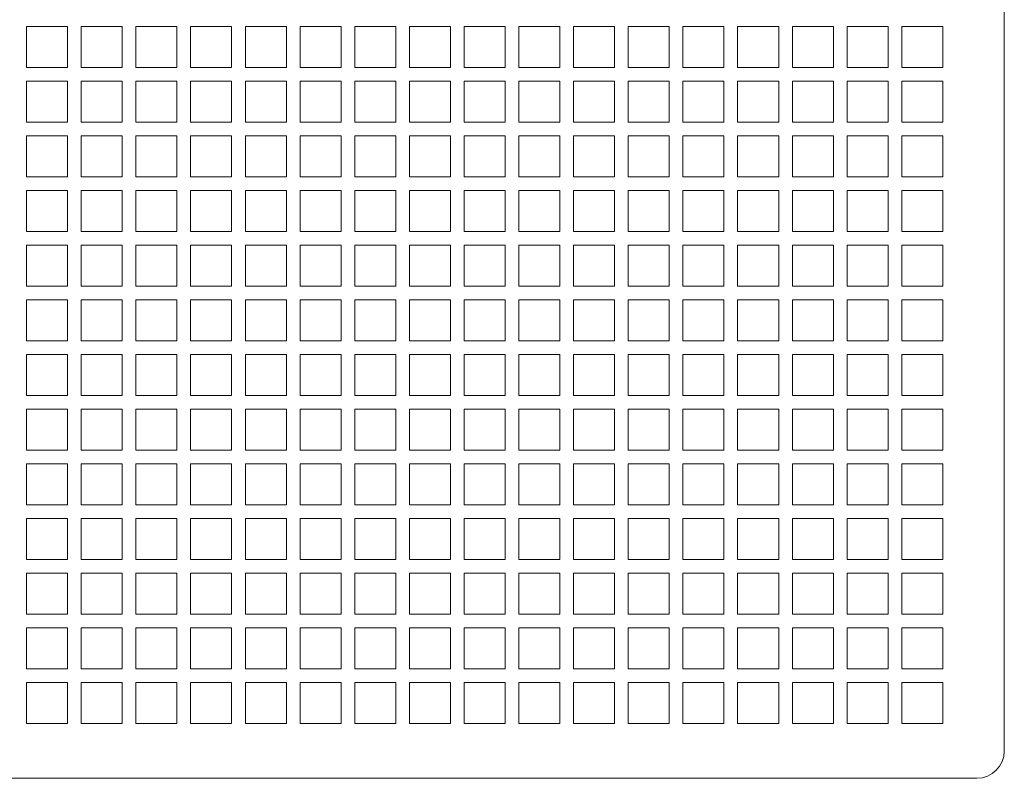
# Model space of a CAD drawing. Header units: inches. Extents: x 0 to 841, y 0 to 594.
# Tile 33 of 129: x 149 to 221, y 382 to 438. Entities that reach past the tile are written whole.
import ezdxf

# ---------------------------------------------------------------- set-up
doc = ezdxf.new("R2010")
doc.units = ezdxf.units.IN
doc.header["$LTSCALE"] = 46.255
doc.header["$MEASUREMENT"] = 0
doc.layers.get('0').update_dxf_attribs({"lineweight": 0})
doc.layers.add('02___PRT_ALL_AXES', color=7, linetype='Continuous', lineweight=0)

msp = doc.modelspace()

# ---------------------------------------------------------------- linework, layer by layer
at = {"color": 7, "linetype": 'Continuous'}
for p, q in [((221.4762, 555.2624), (221.4762, 384.2624)), ((149.9762, 437.2624), (152.9762, 437.2624)), ((149.9762, 434.2624), (149.9762, 437.2624)), ((152.9762, 437.2624), (152.9762, 434.2624)), ((153.9762, 437.2624), (156.9762, 437.2624)), ((153.9762, 434.2624), (153.9762, 437.2624)), ((156.9762, 437.2624), (156.9762, 434.2624)), ((157.9762, 437.2624), (160.9762, 437.2624)), ((157.9762, 434.2624), (157.9762, 437.2624)), ((160.9762, 437.2624), (160.9762, 434.2624)), ((161.9762, 437.2624), (164.9762, 437.2624)), ((161.9762, 434.2624), (161.9762, 437.2624)), ((164.9762, 437.2624), (164.9762, 434.2624)), ((165.9762, 437.2624), (168.9762, 437.2624)), ((165.9762, 434.2624), (165.9762, 437.2624)), ((168.9762, 437.2624), (168.9762, 434.2624)), ((169.9762, 437.2624), (172.9762, 437.2624)), ((169.9762, 434.2624), (169.9762, 437.2624)), ((172.9762, 437.2624), (172.9762, 434.2624)), ((173.9762, 437.2624), (176.9762, 437.2624)), ((173.9762, 434.2624), (173.9762, 437.2624)), ((176.9762, 437.2624), (176.9762, 434.2624)), ((177.9762, 437.2624), (180.9762, 437.2624)), ((177.9762, 434.2624), (177.9762, 437.2624)), ((180.9762, 437.2624), (180.9762, 434.2624)), ((181.9762, 437.2624), (184.9762, 437.2624)), ((181.9762, 434.2624), (181.9762, 437.2624)), ((184.9762, 437.2624), (184.9762, 434.2624)), ((185.9762, 437.2624), (188.9762, 437.2624)), ((185.9762, 434.2624), (185.9762, 437.2624)), ((188.9762, 437.2624), (188.9762, 434.2624)), ((189.9762, 437.2624), (192.9762, 437.2624)), ((189.9762, 434.2624), (189.9762, 437.2624)), ((192.9762, 437.2624), (192.9762, 434.2624)), ((193.9762, 437.2624), (196.9762, 437.2624)), ((193.9762, 434.2624), (193.9762, 437.2624)), ((196.9762, 437.2624), (196.9762, 434.2624)), ((197.9762, 437.2624), (200.9762, 437.2624)), ((197.9762, 434.2624), (197.9762, 437.2624)), ((200.9762, 437.2624), (200.9762, 434.2624)), ((201.9762, 437.2624), (204.9762, 437.2624)), ((201.9762, 434.2624), (201.9762, 437.2624)), ((204.9762, 437.2624), (204.9762, 434.2624)), ((205.9762, 437.2624), (208.9762, 437.2624)), ((205.9762, 434.2624), (205.9762, 437.2624)), ((208.9762, 437.2624), (208.9762, 434.2624)), ((209.9762, 437.2624), (212.9762, 437.2624)), ((209.9762, 434.2624), (209.9762, 437.2624)), ((212.9762, 437.2624), (212.9762, 434.2624)), ((213.9762, 437.2624), (216.9762, 437.2624)), ((213.9762, 434.2624), (213.9762, 437.2624)), ((216.9762, 437.2624), (216.9762, 434.2624)), ((152.9762, 434.2624), (149.9762, 434.2624)), ((156.9762, 434.2624), (153.9762, 434.2624)), ((160.9762, 434.2624), (157.9762, 434.2624)), ((164.9762, 434.2624), (161.9762, 434.2624)), ((168.9762, 434.2624), (165.9762, 434.2624)), ((172.9762, 434.2624), (169.9762, 434.2624)), ((176.9762, 434.2624), (173.9762, 434.2624)), ((180.9762, 434.2624), (177.9762, 434.2624)), ((184.9762, 434.2624), (181.9762, 434.2624)), ((188.9762, 434.2624), (185.9762, 434.2624)), ((192.9762, 434.2624), (189.9762, 434.2624)), ((196.9762, 434.2624), (193.9762, 434.2624)), ((200.9762, 434.2624), (197.9762, 434.2624)), ((204.9762, 434.2624), (201.9762, 434.2624)), ((208.9762, 434.2624), (205.9762, 434.2624)), ((212.9762, 434.2624), (209.9762, 434.2624)), ((216.9762, 434.2624), (213.9762, 434.2624)), ((149.9762, 433.2624), (152.9762, 433.2624)), ((149.9762, 430.2624), (149.9762, 433.2624)), ((152.9762, 433.2624), (152.9762, 430.2624)), ((153.9762, 433.2624), (156.9762, 433.2624)), ((153.9762, 430.2624), (153.9762, 433.2624)), ((156.9762, 433.2624), (156.9762, 430.2624)), ((157.9762, 433.2624), (160.9762, 433.2624)), ((157.9762, 430.2624), (157.9762, 433.2624)), ((160.9762, 433.2624), (160.9762, 430.2624)), ((161.9762, 433.2624), (164.9762, 433.2624)), ((161.9762, 430.2624), (161.9762, 433.2624)), ((164.9762, 433.2624), (164.9762, 430.2624)), ((165.9762, 433.2624), (168.9762, 433.2624)), ((165.9762, 430.2624), (165.9762, 433.2624)), ((168.9762, 433.2624), (168.9762, 430.2624)), ((169.9762, 433.2624), (172.9762, 433.2624)), ((169.9762, 430.2624), (169.9762, 433.2624)), ((172.9762, 433.2624), (172.9762, 430.2624)), ((173.9762, 433.2624), (176.9762, 433.2624)), ((173.9762, 430.2624), (173.9762, 433.2624)), ((176.9762, 433.2624), (176.9762, 430.2624)), ((177.9762, 433.2624), (180.9762, 433.2624)), ((177.9762, 430.2624), (177.9762, 433.2624)), ((180.9762, 433.2624), (180.9762, 430.2624)), ((181.9762, 433.2624), (184.9762, 433.2624)), ((181.9762, 430.2624), (181.9762, 433.2624)), ((184.9762, 433.2624), (184.9762, 430.2624)), ((185.9762, 433.2624), (188.9762, 433.2624)), ((185.9762, 430.2624), (185.9762, 433.2624)), ((188.9762, 433.2624), (188.9762, 430.2624)), ((189.9762, 433.2624), (192.9762, 433.2624)), ((189.9762, 430.2624), (189.9762, 433.2624)), ((192.9762, 433.2624), (192.9762, 430.2624)), ((193.9762, 433.2624), (196.9762, 433.2624)), ((193.9762, 430.2624), (193.9762, 433.2624)), ((196.9762, 433.2624), (196.9762, 430.2624)), ((197.9762, 433.2624), (200.9762, 433.2624)), ((197.9762, 430.2624), (197.9762, 433.2624)), ((200.9762, 433.2624), (200.9762, 430.2624)), ((201.9762, 433.2624), (204.9762, 433.2624)), ((201.9762, 430.2624), (201.9762, 433.2624)), ((204.9762, 433.2624), (204.9762, 430.2624)), ((205.9762, 433.2624), (208.9762, 433.2624)), ((205.9762, 430.2624), (205.9762, 433.2624)), ((208.9762, 433.2624), (208.9762, 430.2624)), ((209.9762, 433.2624), (212.9762, 433.2624)), ((209.9762, 430.2624), (209.9762, 433.2624)), ((212.9762, 433.2624), (212.9762, 430.2624)), ((213.9762, 433.2624), (216.9762, 433.2624)), ((213.9762, 430.2624), (213.9762, 433.2624)), ((216.9762, 433.2624), (216.9762, 430.2624)), ((152.9762, 430.2624), (149.9762, 430.2624)), ((156.9762, 430.2624), (153.9762, 430.2624)), ((160.9762, 430.2624), (157.9762, 430.2624)), ((164.9762, 430.2624), (161.9762, 430.2624)), ((168.9762, 430.2624), (165.9762, 430.2624)), ((172.9762, 430.2624), (169.9762, 430.2624)), ((176.9762, 430.2624), (173.9762, 430.2624)), ((180.9762, 430.2624), (177.9762, 430.2624)), ((184.9762, 430.2624), (181.9762, 430.2624)), ((188.9762, 430.2624), (185.9762, 430.2624)), ((192.9762, 430.2624), (189.9762, 430.2624)), ((196.9762, 430.2624), (193.9762, 430.2624)), ((200.9762, 430.2624), (197.9762, 430.2624)), ((204.9762, 430.2624), (201.9762, 430.2624)), ((208.9762, 430.2624), (205.9762, 430.2624)), ((212.9762, 430.2624), (209.9762, 430.2624)), ((216.9762, 430.2624), (213.9762, 430.2624)), ((149.9762, 429.2624), (152.9762, 429.2624)), ((149.9762, 426.2624), (149.9762, 429.2624)), ((152.9762, 429.2624), (152.9762, 426.2624)), ((153.9762, 429.2624), (156.9762, 429.2624)), ((153.9762, 426.2624), (153.9762, 429.2624)), ((156.9762, 429.2624), (156.9762, 426.2624)), ((157.9762, 429.2624), (160.9762, 429.2624)), ((157.9762, 426.2624), (157.9762, 429.2624)), ((160.9762, 429.2624), (160.9762, 426.2624)), ((161.9762, 429.2624), (164.9762, 429.2624)), ((161.9762, 426.2624), (161.9762, 429.2624)), ((164.9762, 429.2624), (164.9762, 426.2624)), ((165.9762, 429.2624), (168.9762, 429.2624)), ((165.9762, 426.2624), (165.9762, 429.2624)), ((168.9762, 429.2624), (168.9762, 426.2624)), ((169.9762, 429.2624), (172.9762, 429.2624)), ((169.9762, 426.2624), (169.9762, 429.2624)), ((172.9762, 429.2624), (172.9762, 426.2624)), ((173.9762, 429.2624), (176.9762, 429.2624)), ((173.9762, 426.2624), (173.9762, 429.2624)), ((176.9762, 429.2624), (176.9762, 426.2624)), ((177.9762, 429.2624), (180.9762, 429.2624)), ((177.9762, 426.2624), (177.9762, 429.2624)), ((180.9762, 429.2624), (180.9762, 426.2624)), ((181.9762, 429.2624), (184.9762, 429.2624)), ((181.9762, 426.2624), (181.9762, 429.2624)), ((184.9762, 429.2624), (184.9762, 426.2624)), ((185.9762, 429.2624), (188.9762, 429.2624)), ((185.9762, 426.2624), (185.9762, 429.2624)), ((188.9762, 429.2624), (188.9762, 426.2624)), ((189.9762, 429.2624), (192.9762, 429.2624)), ((189.9762, 426.2624), (189.9762, 429.2624)), ((192.9762, 429.2624), (192.9762, 426.2624)), ((193.9762, 429.2624), (196.9762, 429.2624)), ((193.9762, 426.2624), (193.9762, 429.2624)), ((196.9762, 429.2624), (196.9762, 426.2624)), ((197.9762, 429.2624), (200.9762, 429.2624)), ((197.9762, 426.2624), (197.9762, 429.2624)), ((200.9762, 429.2624), (200.9762, 426.2624)), ((201.9762, 429.2624), (204.9762, 429.2624)), ((201.9762, 426.2624), (201.9762, 429.2624)), ((204.9762, 429.2624), (204.9762, 426.2624)), ((205.9762, 429.2624), (208.9762, 429.2624)), ((205.9762, 426.2624), (205.9762, 429.2624)), ((208.9762, 429.2624), (208.9762, 426.2624)), ((209.9762, 429.2624), (212.9762, 429.2624)), ((209.9762, 426.2624), (209.9762, 429.2624)), ((212.9762, 429.2624), (212.9762, 426.2624)), ((213.9762, 429.2624), (216.9762, 429.2624)), ((213.9762, 426.2624), (213.9762, 429.2624)), ((216.9762, 429.2624), (216.9762, 426.2624)), ((152.9762, 426.2624), (149.9762, 426.2624)), ((156.9762, 426.2624), (153.9762, 426.2624)), ((160.9762, 426.2624), (157.9762, 426.2624)), ((164.9762, 426.2624), (161.9762, 426.2624)), ((168.9762, 426.2624), (165.9762, 426.2624)), ((172.9762, 426.2624), (169.9762, 426.2624)), ((176.9762, 426.2624), (173.9762, 426.2624)), ((180.9762, 426.2624), (177.9762, 426.2624)), ((184.9762, 426.2624), (181.9762, 426.2624)), ((188.9762, 426.2624), (185.9762, 426.2624)), ((192.9762, 426.2624), (189.9762, 426.2624)), ((196.9762, 426.2624), (193.9762, 426.2624)), ((200.9762, 426.2624), (197.9762, 426.2624)), ((204.9762, 426.2624), (201.9762, 426.2624)), ((208.9762, 426.2624), (205.9762, 426.2624)), ((212.9762, 426.2624), (209.9762, 426.2624)), ((216.9762, 426.2624), (213.9762, 426.2624)), ((149.9762, 425.2624), (152.9762, 425.2624)), ((149.9762, 422.2624), (149.9762, 425.2624)), ((152.9762, 425.2624), (152.9762, 422.2624)), ((153.9762, 425.2624), (156.9762, 425.2624)), ((153.9762, 422.2624), (153.9762, 425.2624)), ((156.9762, 425.2624), (156.9762, 422.2624)), ((157.9762, 425.2624), (160.9762, 425.2624)), ((157.9762, 422.2624), (157.9762, 425.2624)), ((160.9762, 425.2624), (160.9762, 422.2624)), ((161.9762, 425.2624), (164.9762, 425.2624)), ((161.9762, 422.2624), (161.9762, 425.2624)), ((164.9762, 425.2624), (164.9762, 422.2624)), ((152.9762, 422.2624), (149.9762, 422.2624)), ((156.9762, 422.2624), (153.9762, 422.2624)), ((160.9762, 422.2624), (157.9762, 422.2624)), ((164.9762, 422.2624), (161.9762, 422.2624)), ((149.9762, 421.2624), (152.9762, 421.2624)), ((149.9762, 418.2624), (149.9762, 421.2624)), ((152.9762, 421.2624), (152.9762, 418.2624)), ((153.9762, 421.2624), (156.9762, 421.2624)), ((153.9762, 418.2624), (153.9762, 421.2624)), ((156.9762, 421.2624), (156.9762, 418.2624)), ((157.9762, 421.2624), (160.9762, 421.2624)), ((157.9762, 418.2624), (157.9762, 421.2624)), ((160.9762, 421.2624), (160.9762, 418.2624)), ((161.9762, 421.2624), (164.9762, 421.2624)), ((161.9762, 418.2624), (161.9762, 421.2624)), ((164.9762, 421.2624), (164.9762, 418.2624)), ((152.9762, 418.2624), (149.9762, 418.2624)), ((156.9762, 418.2624), (153.9762, 418.2624)), ((160.9762, 418.2624), (157.9762, 418.2624)), ((164.9762, 418.2624), (161.9762, 418.2624)), ((149.9762, 417.2624), (152.9762, 417.2624)), ((149.9762, 414.2624), (149.9762, 417.2624)), ((152.9762, 417.2624), (152.9762, 414.2624)), ((153.9762, 417.2624), (156.9762, 417.2624)), ((153.9762, 414.2624), (153.9762, 417.2624)), ((156.9762, 417.2624), (156.9762, 414.2624)), ((157.9762, 417.2624), (160.9762, 417.2624)), ((157.9762, 414.2624), (157.9762, 417.2624)), ((160.9762, 417.2624), (160.9762, 414.2624)), ((161.9762, 417.2624), (164.9762, 417.2624)), ((161.9762, 414.2624), (161.9762, 417.2624)), ((164.9762, 417.2624), (164.9762, 414.2624)), ((165.9762, 417.2624), (168.9762, 417.2624)), ((165.9762, 414.2624), (165.9762, 417.2624)), ((168.9762, 417.2624), (168.9762, 414.2624)), ((169.9762, 417.2624), (172.9762, 417.2624)), ((169.9762, 414.2624), (169.9762, 417.2624)), ((172.9762, 417.2624), (172.9762, 414.2624)), ((173.9762, 417.2624), (176.9762, 417.2624)), ((173.9762, 414.2624), (173.9762, 417.2624)), ((176.9762, 417.2624), (176.9762, 414.2624)), ((152.9762, 414.2624), (149.9762, 414.2624)), ((156.9762, 414.2624), (153.9762, 414.2624)), ((160.9762, 414.2624), (157.9762, 414.2624)), ((164.9762, 414.2624), (161.9762, 414.2624)), ((168.9762, 414.2624), (165.9762, 414.2624)), ((172.9762, 414.2624), (169.9762, 414.2624)), ((176.9762, 414.2624), (173.9762, 414.2624)), ((149.9762, 413.2624), (152.9762, 413.2624)), ((149.9762, 410.2624), (149.9762, 413.2624)), ((152.9762, 413.2624), (152.9762, 410.2624)), ((153.9762, 413.2624), (156.9762, 413.2624)), ((153.9762, 410.2624), (153.9762, 413.2624)), ((156.9762, 413.2624), (156.9762, 410.2624)), ((157.9762, 413.2624), (160.9762, 413.2624)), ((157.9762, 410.2624), (157.9762, 413.2624)), ((160.9762, 413.2624), (160.9762, 410.2624)), ((161.9762, 413.2624), (164.9762, 413.2624)), ((161.9762, 410.2624), (161.9762, 413.2624)), ((164.9762, 413.2624), (164.9762, 410.2624)), ((165.9762, 413.2624), (168.9762, 413.2624)), ((165.9762, 410.2624), (165.9762, 413.2624)), ((168.9762, 413.2624), (168.9762, 410.2624)), ((169.9762, 413.2624), (172.9762, 413.2624)), ((169.9762, 410.2624), (169.9762, 413.2624)), ((172.9762, 413.2624), (172.9762, 410.2624)), ((173.9762, 413.2624), (176.9762, 413.2624)), ((173.9762, 410.2624), (173.9762, 413.2624)), ((176.9762, 413.2624), (176.9762, 410.2624)), ((152.9762, 410.2624), (149.9762, 410.2624)), ((156.9762, 410.2624), (153.9762, 410.2624)), ((160.9762, 410.2624), (157.9762, 410.2624)), ((164.9762, 410.2624), (161.9762, 410.2624)), ((168.9762, 410.2624), (165.9762, 410.2624)), ((172.9762, 410.2624), (169.9762, 410.2624)), ((176.9762, 410.2624), (173.9762, 410.2624)), ((149.9762, 409.2624), (152.9762, 409.2624)), ((149.9762, 406.2624), (149.9762, 409.2624)), ((152.9762, 409.2624), (152.9762, 406.2624)), ((153.9762, 409.2624), (156.9762, 409.2624)), ((153.9762, 406.2624), (153.9762, 409.2624)), ((156.9762, 409.2624), (156.9762, 406.2624)), ((157.9762, 409.2624), (160.9762, 409.2624)), ((157.9762, 406.2624), (157.9762, 409.2624)), ((160.9762, 409.2624), (160.9762, 406.2624)), ((161.9762, 409.2624), (164.9762, 409.2624)), ((161.9762, 406.2624), (161.9762, 409.2624)), ((164.9762, 409.2624), (164.9762, 406.2624)), ((165.9762, 409.2624), (168.9762, 409.2624)), ((165.9762, 406.2624), (165.9762, 409.2624)), ((168.9762, 409.2624), (168.9762, 406.2624)), ((169.9762, 409.2624), (172.9762, 409.2624)), ((169.9762, 406.2624), (169.9762, 409.2624)), ((172.9762, 409.2624), (172.9762, 406.2624)), ((173.9762, 409.2624), (176.9762, 409.2624)), ((173.9762, 406.2624), (173.9762, 409.2624)), ((176.9762, 409.2624), (176.9762, 406.2624)), ((152.9762, 406.2624), (149.9762, 406.2624)), ((156.9762, 406.2624), (153.9762, 406.2624)), ((160.9762, 406.2624), (157.9762, 406.2624)), ((164.9762, 406.2624), (161.9762, 406.2624)), ((168.9762, 406.2624), (165.9762, 406.2624)), ((172.9762, 406.2624), (169.9762, 406.2624)), ((176.9762, 406.2624), (173.9762, 406.2624)), ((149.9762, 405.2624), (152.9762, 405.2624)), ((149.9762, 402.2624), (149.9762, 405.2624)), ((152.9762, 405.2624), (152.9762, 402.2624)), ((153.9762, 405.2624), (156.9762, 405.2624)), ((153.9762, 402.2624), (153.9762, 405.2624)), ((156.9762, 405.2624), (156.9762, 402.2624)), ((157.9762, 405.2624), (160.9762, 405.2624)), ((157.9762, 402.2624), (157.9762, 405.2624)), ((160.9762, 405.2624), (160.9762, 402.2624)), ((161.9762, 405.2624), (164.9762, 405.2624)), ((161.9762, 402.2624), (161.9762, 405.2624)), ((164.9762, 405.2624), (164.9762, 402.2624)), ((165.9762, 405.2624), (168.9762, 405.2624)), ((165.9762, 402.2624), (165.9762, 405.2624)), ((168.9762, 405.2624), (168.9762, 402.2624)), ((169.9762, 405.2624), (172.9762, 405.2624)), ((169.9762, 402.2624), (169.9762, 405.2624)), ((172.9762, 405.2624), (172.9762, 402.2624)), ((173.9762, 405.2624), (176.9762, 405.2624)), ((173.9762, 402.2624), (173.9762, 405.2624)), ((176.9762, 405.2624), (176.9762, 402.2624)), ((152.9762, 402.2624), (149.9762, 402.2624)), ((156.9762, 402.2624), (153.9762, 402.2624)), ((160.9762, 402.2624), (157.9762, 402.2624)), ((164.9762, 402.2624), (161.9762, 402.2624)), ((168.9762, 402.2624), (165.9762, 402.2624)), ((172.9762, 402.2624), (169.9762, 402.2624)), ((176.9762, 402.2624), (173.9762, 402.2624)), ((149.9762, 401.2624), (152.9762, 401.2624)), ((149.9762, 398.2624), (149.9762, 401.2624)), ((152.9762, 401.2624), (152.9762, 398.2624)), ((153.9762, 401.2624), (156.9762, 401.2624)), ((153.9762, 398.2624), (153.9762, 401.2624)), ((156.9762, 401.2624), (156.9762, 398.2624)), ((157.9762, 401.2624), (160.9762, 401.2624)), ((157.9762, 398.2624), (157.9762, 401.2624)), ((160.9762, 401.2624), (160.9762, 398.2624)), ((161.9762, 401.2624), (164.9762, 401.2624)), ((161.9762, 398.2624), (161.9762, 401.2624)), ((164.9762, 401.2624), (164.9762, 398.2624)), ((165.9762, 401.2624), (168.9762, 401.2624)), ((165.9762, 398.2624), (165.9762, 401.2624)), ((168.9762, 401.2624), (168.9762, 398.2624)), ((169.9762, 401.2624), (172.9762, 401.2624)), ((169.9762, 398.2624), (169.9762, 401.2624)), ((172.9762, 401.2624), (172.9762, 398.2624)), ((173.9762, 401.2624), (176.9762, 401.2624)), ((173.9762, 398.2624), (173.9762, 401.2624)), ((176.9762, 401.2624), (176.9762, 398.2624)), ((152.9762, 398.2624), (149.9762, 398.2624)), ((156.9762, 398.2624), (153.9762, 398.2624)), ((160.9762, 398.2624), (157.9762, 398.2624)), ((164.9762, 398.2624), (161.9762, 398.2624)), ((168.9762, 398.2624), (165.9762, 398.2624)), ((172.9762, 398.2624), (169.9762, 398.2624)), ((176.9762, 398.2624), (173.9762, 398.2624)), ((149.9762, 397.2624), (152.9762, 397.2624)), ((149.9762, 394.2624), (149.9762, 397.2624)), ((152.9762, 397.2624), (152.9762, 394.2624)), ((153.9762, 397.2624), (156.9762, 397.2624)), ((153.9762, 394.2624), (153.9762, 397.2624)), ((156.9762, 397.2624), (156.9762, 394.2624)), ((157.9762, 397.2624), (160.9762, 397.2624)), ((157.9762, 394.2624), (157.9762, 397.2624)), ((160.9762, 397.2624), (160.9762, 394.2624)), ((161.9762, 397.2624), (164.9762, 397.2624)), ((161.9762, 394.2624), (161.9762, 397.2624)), ((164.9762, 397.2624), (164.9762, 394.2624)), ((165.9762, 397.2624), (168.9762, 397.2624)), ((165.9762, 394.2624), (165.9762, 397.2624)), ((168.9762, 397.2624), (168.9762, 394.2624)), ((169.9762, 397.2624), (172.9762, 397.2624)), ((169.9762, 394.2624), (169.9762, 397.2624)), ((172.9762, 397.2624), (172.9762, 394.2624)), ((173.9762, 397.2624), (176.9762, 397.2624)), ((173.9762, 394.2624), (173.9762, 397.2624)), ((176.9762, 397.2624), (176.9762, 394.2624)), ((152.9762, 394.2624), (149.9762, 394.2624)), ((156.9762, 394.2624), (153.9762, 394.2624)), ((160.9762, 394.2624), (157.9762, 394.2624)), ((164.9762, 394.2624), (161.9762, 394.2624)), ((168.9762, 394.2624), (165.9762, 394.2624)), ((172.9762, 394.2624), (169.9762, 394.2624)), ((176.9762, 394.2624), (173.9762, 394.2624)), ((149.9762, 393.2624), (152.9762, 393.2624)), ((149.9762, 390.2624), (149.9762, 393.2624)), ((152.9762, 393.2624), (152.9762, 390.2624)), ((153.9762, 393.2624), (156.9762, 393.2624)), ((153.9762, 390.2624), (153.9762, 393.2624)), ((156.9762, 393.2624), (156.9762, 390.2624)), ((157.9762, 393.2624), (160.9762, 393.2624)), ((157.9762, 390.2624), (157.9762, 393.2624)), ((160.9762, 393.2624), (160.9762, 390.2624)), ((161.9762, 393.2624), (164.9762, 393.2624)), ((161.9762, 390.2624), (161.9762, 393.2624)), ((164.9762, 393.2624), (164.9762, 390.2624)), ((152.9762, 390.2624), (149.9762, 390.2624)), ((156.9762, 390.2624), (153.9762, 390.2624)), ((160.9762, 390.2624), (157.9762, 390.2624)), ((164.9762, 390.2624), (161.9762, 390.2624)), ((149.9762, 389.2624), (152.9762, 389.2624)), ((149.9762, 386.2624), (149.9762, 389.2624)), ((152.9762, 389.2624), (152.9762, 386.2624)), ((153.9762, 389.2624), (156.9762, 389.2624)), ((153.9762, 386.2624), (153.9762, 389.2624)), ((156.9762, 389.2624), (156.9762, 386.2624)), ((157.9762, 389.2624), (160.9762, 389.2624)), ((157.9762, 386.2624), (157.9762, 389.2624)), ((160.9762, 389.2624), (160.9762, 386.2624)), ((161.9762, 389.2624), (164.9762, 389.2624)), ((161.9762, 386.2624), (161.9762, 389.2624)), ((164.9762, 389.2624), (164.9762, 386.2624)), ((152.9762, 386.2624), (149.9762, 386.2624)), ((156.9762, 386.2624), (153.9762, 386.2624)), ((160.9762, 386.2624), (157.9762, 386.2624)), ((164.9762, 386.2624), (161.9762, 386.2624)), ((105.1762, 382.2624), (219.4762, 382.2624))]:
    msp.add_line(p, q, dxfattribs=at)
msp.add_arc((219.4762, 384.2624), 2, 270, 0, dxfattribs=at)
at = {"layer": '02___PRT_ALL_AXES', "color": 7, "linetype": 'Continuous'}
for p, q in [((165.9762, 425.2624), (168.9762, 425.2624)), ((165.9762, 422.2624), (165.9762, 425.2624)), ((168.9762, 425.2624), (168.9762, 422.2624)), ((169.9762, 425.2624), (172.9762, 425.2624)), ((169.9762, 422.2624), (169.9762, 425.2624)), ((172.9762, 425.2624), (172.9762, 422.2624)), ((173.9762, 425.2624), (176.9762, 425.2624)), ((173.9762, 422.2624), (173.9762, 425.2624)), ((176.9762, 425.2624), (176.9762, 422.2624)), ((177.9762, 425.2624), (180.9762, 425.2624)), ((177.9762, 422.2624), (177.9762, 425.2624)), ((180.9762, 425.2624), (180.9762, 422.2624)), ((181.9762, 425.2624), (184.9762, 425.2624)), ((181.9762, 422.2624), (181.9762, 425.2624)), ((184.9762, 425.2624), (184.9762, 422.2624)), ((185.9762, 425.2624), (188.9762, 425.2624)), ((185.9762, 422.2624), (185.9762, 425.2624)), ((188.9762, 425.2624), (188.9762, 422.2624)), ((189.9762, 425.2624), (192.9762, 425.2624)), ((189.9762, 422.2624), (189.9762, 425.2624)), ((192.9762, 425.2624), (192.9762, 422.2624)), ((193.9762, 425.2624), (196.9762, 425.2624)), ((193.9762, 422.2624), (193.9762, 425.2624)), ((196.9762, 425.2624), (196.9762, 422.2624)), ((197.9762, 425.2624), (200.9762, 425.2624)), ((197.9762, 422.2624), (197.9762, 425.2624)), ((200.9762, 425.2624), (200.9762, 422.2624)), ((201.9762, 425.2624), (204.9762, 425.2624)), ((201.9762, 422.2624), (201.9762, 425.2624)), ((204.9762, 425.2624), (204.9762, 422.2624)), ((205.9762, 425.2624), (208.9762, 425.2624)), ((205.9762, 422.2624), (205.9762, 425.2624)), ((208.9762, 425.2624), (208.9762, 422.2624)), ((209.9762, 425.2624), (212.9762, 425.2624)), ((209.9762, 422.2624), (209.9762, 425.2624)), ((212.9762, 425.2624), (212.9762, 422.2624)), ((213.9762, 425.2624), (216.9762, 425.2624)), ((213.9762, 422.2624), (213.9762, 425.2624)), ((216.9762, 425.2624), (216.9762, 422.2624)), ((168.9762, 422.2624), (165.9762, 422.2624)), ((172.9762, 422.2624), (169.9762, 422.2624)), ((176.9762, 422.2624), (173.9762, 422.2624)), ((180.9762, 422.2624), (177.9762, 422.2624)), ((184.9762, 422.2624), (181.9762, 422.2624)), ((188.9762, 422.2624), (185.9762, 422.2624)), ((192.9762, 422.2624), (189.9762, 422.2624)), ((196.9762, 422.2624), (193.9762, 422.2624)), ((200.9762, 422.2624), (197.9762, 422.2624)), ((204.9762, 422.2624), (201.9762, 422.2624)), ((208.9762, 422.2624), (205.9762, 422.2624)), ((212.9762, 422.2624), (209.9762, 422.2624)), ((216.9762, 422.2624), (213.9762, 422.2624)), ((165.9762, 421.2624), (168.9762, 421.2624)), ((165.9762, 418.2624), (165.9762, 421.2624)), ((168.9762, 421.2624), (168.9762, 418.2624)), ((169.9762, 421.2624), (172.9762, 421.2624)), ((169.9762, 418.2624), (169.9762, 421.2624)), ((172.9762, 421.2624), (172.9762, 418.2624)), ((173.9762, 421.2624), (176.9762, 421.2624)), ((173.9762, 418.2624), (173.9762, 421.2624)), ((176.9762, 421.2624), (176.9762, 418.2624)), ((177.9762, 421.2624), (180.9762, 421.2624)), ((177.9762, 418.2624), (177.9762, 421.2624)), ((180.9762, 421.2624), (180.9762, 418.2624)), ((181.9762, 421.2624), (184.9762, 421.2624)), ((181.9762, 418.2624), (181.9762, 421.2624)), ((184.9762, 421.2624), (184.9762, 418.2624)), ((185.9762, 421.2624), (188.9762, 421.2624)), ((185.9762, 418.2624), (185.9762, 421.2624)), ((188.9762, 421.2624), (188.9762, 418.2624)), ((189.9762, 421.2624), (192.9762, 421.2624)), ((189.9762, 418.2624), (189.9762, 421.2624)), ((192.9762, 421.2624), (192.9762, 418.2624)), ((193.9762, 421.2624), (196.9762, 421.2624)), ((193.9762, 418.2624), (193.9762, 421.2624)), ((196.9762, 421.2624), (196.9762, 418.2624)), ((197.9762, 421.2624), (200.9762, 421.2624)), ((197.9762, 418.2624), (197.9762, 421.2624)), ((200.9762, 421.2624), (200.9762, 418.2624)), ((201.9762, 421.2624), (204.9762, 421.2624)), ((201.9762, 418.2624), (201.9762, 421.2624)), ((204.9762, 421.2624), (204.9762, 418.2624)), ((205.9762, 421.2624), (208.9762, 421.2624)), ((205.9762, 418.2624), (205.9762, 421.2624)), ((208.9762, 421.2624), (208.9762, 418.2624)), ((209.9762, 421.2624), (212.9762, 421.2624)), ((209.9762, 418.2624), (209.9762, 421.2624)), ((212.9762, 421.2624), (212.9762, 418.2624)), ((213.9762, 421.2624), (216.9762, 421.2624)), ((213.9762, 418.2624), (213.9762, 421.2624)), ((216.9762, 421.2624), (216.9762, 418.2624)), ((168.9762, 418.2624), (165.9762, 418.2624)), ((172.9762, 418.2624), (169.9762, 418.2624)), ((176.9762, 418.2624), (173.9762, 418.2624)), ((180.9762, 418.2624), (177.9762, 418.2624)), ((184.9762, 418.2624), (181.9762, 418.2624)), ((188.9762, 418.2624), (185.9762, 418.2624)), ((192.9762, 418.2624), (189.9762, 418.2624)), ((196.9762, 418.2624), (193.9762, 418.2624)), ((200.9762, 418.2624), (197.9762, 418.2624)), ((204.9762, 418.2624), (201.9762, 418.2624)), ((208.9762, 418.2624), (205.9762, 418.2624)), ((212.9762, 418.2624), (209.9762, 418.2624)), ((216.9762, 418.2624), (213.9762, 418.2624)), ((177.9762, 417.2624), (180.9762, 417.2624)), ((177.9762, 414.2624), (177.9762, 417.2624)), ((180.9762, 417.2624), (180.9762, 414.2624)), ((181.9762, 417.2624), (184.9762, 417.2624)), ((181.9762, 414.2624), (181.9762, 417.2624)), ((184.9762, 417.2624), (184.9762, 414.2624)), ((185.9762, 417.2624), (188.9762, 417.2624)), ((185.9762, 414.2624), (185.9762, 417.2624)), ((188.9762, 417.2624), (188.9762, 414.2624)), ((189.9762, 417.2624), (192.9762, 417.2624)), ((189.9762, 414.2624), (189.9762, 417.2624)), ((192.9762, 417.2624), (192.9762, 414.2624)), ((193.9762, 417.2624), (196.9762, 417.2624)), ((193.9762, 414.2624), (193.9762, 417.2624)), ((196.9762, 417.2624), (196.9762, 414.2624)), ((197.9762, 417.2624), (200.9762, 417.2624)), ((197.9762, 414.2624), (197.9762, 417.2624)), ((200.9762, 417.2624), (200.9762, 414.2624)), ((201.9762, 417.2624), (204.9762, 417.2624)), ((201.9762, 414.2624), (201.9762, 417.2624)), ((204.9762, 417.2624), (204.9762, 414.2624)), ((205.9762, 417.2624), (208.9762, 417.2624)), ((205.9762, 414.2624), (205.9762, 417.2624)), ((208.9762, 417.2624), (208.9762, 414.2624)), ((209.9762, 417.2624), (212.9762, 417.2624)), ((209.9762, 414.2624), (209.9762, 417.2624)), ((212.9762, 417.2624), (212.9762, 414.2624)), ((213.9762, 417.2624), (216.9762, 417.2624)), ((213.9762, 414.2624), (213.9762, 417.2624)), ((216.9762, 417.2624), (216.9762, 414.2624)), ((180.9762, 414.2624), (177.9762, 414.2624)), ((184.9762, 414.2624), (181.9762, 414.2624)), ((188.9762, 414.2624), (185.9762, 414.2624)), ((192.9762, 414.2624), (189.9762, 414.2624)), ((196.9762, 414.2624), (193.9762, 414.2624)), ((200.9762, 414.2624), (197.9762, 414.2624)), ((204.9762, 414.2624), (201.9762, 414.2624)), ((208.9762, 414.2624), (205.9762, 414.2624)), ((212.9762, 414.2624), (209.9762, 414.2624)), ((216.9762, 414.2624), (213.9762, 414.2624)), ((177.9762, 413.2624), (180.9762, 413.2624)), ((177.9762, 410.2624), (177.9762, 413.2624)), ((180.9762, 413.2624), (180.9762, 410.2624)), ((181.9762, 413.2624), (184.9762, 413.2624)), ((181.9762, 410.2624), (181.9762, 413.2624)), ((184.9762, 413.2624), (184.9762, 410.2624)), ((185.9762, 413.2624), (188.9762, 413.2624)), ((185.9762, 410.2624), (185.9762, 413.2624)), ((188.9762, 413.2624), (188.9762, 410.2624)), ((189.9762, 413.2624), (192.9762, 413.2624)), ((189.9762, 410.2624), (189.9762, 413.2624)), ((192.9762, 413.2624), (192.9762, 410.2624)), ((193.9762, 413.2624), (196.9762, 413.2624)), ((193.9762, 410.2624), (193.9762, 413.2624)), ((196.9762, 413.2624), (196.9762, 410.2624)), ((197.9762, 413.2624), (200.9762, 413.2624)), ((197.9762, 410.2624), (197.9762, 413.2624)), ((200.9762, 413.2624), (200.9762, 410.2624)), ((201.9762, 413.2624), (204.9762, 413.2624)), ((201.9762, 410.2624), (201.9762, 413.2624)), ((204.9762, 413.2624), (204.9762, 410.2624)), ((205.9762, 413.2624), (208.9762, 413.2624)), ((205.9762, 410.2624), (205.9762, 413.2624)), ((208.9762, 413.2624), (208.9762, 410.2624)), ((209.9762, 413.2624), (212.9762, 413.2624)), ((209.9762, 410.2624), (209.9762, 413.2624)), ((212.9762, 413.2624), (212.9762, 410.2624)), ((213.9762, 413.2624), (216.9762, 413.2624)), ((213.9762, 410.2624), (213.9762, 413.2624)), ((216.9762, 413.2624), (216.9762, 410.2624)), ((180.9762, 410.2624), (177.9762, 410.2624)), ((184.9762, 410.2624), (181.9762, 410.2624)), ((188.9762, 410.2624), (185.9762, 410.2624)), ((192.9762, 410.2624), (189.9762, 410.2624)), ((196.9762, 410.2624), (193.9762, 410.2624)), ((200.9762, 410.2624), (197.9762, 410.2624)), ((204.9762, 410.2624), (201.9762, 410.2624)), ((208.9762, 410.2624), (205.9762, 410.2624)), ((212.9762, 410.2624), (209.9762, 410.2624)), ((216.9762, 410.2624), (213.9762, 410.2624)), ((177.9762, 409.2624), (180.9762, 409.2624)), ((177.9762, 406.2624), (177.9762, 409.2624)), ((180.9762, 409.2624), (180.9762, 406.2624)), ((181.9762, 409.2624), (184.9762, 409.2624)), ((181.9762, 406.2624), (181.9762, 409.2624)), ((184.9762, 409.2624), (184.9762, 406.2624)), ((185.9762, 409.2624), (188.9762, 409.2624)), ((185.9762, 406.2624), (185.9762, 409.2624)), ((188.9762, 409.2624), (188.9762, 406.2624)), ((189.9762, 409.2624), (192.9762, 409.2624)), ((189.9762, 406.2624), (189.9762, 409.2624)), ((192.9762, 409.2624), (192.9762, 406.2624)), ((193.9762, 409.2624), (196.9762, 409.2624)), ((193.9762, 406.2624), (193.9762, 409.2624)), ((196.9762, 409.2624), (196.9762, 406.2624)), ((197.9762, 409.2624), (200.9762, 409.2624)), ((197.9762, 406.2624), (197.9762, 409.2624)), ((200.9762, 409.2624), (200.9762, 406.2624)), ((201.9762, 409.2624), (204.9762, 409.2624)), ((201.9762, 406.2624), (201.9762, 409.2624)), ((204.9762, 409.2624), (204.9762, 406.2624)), ((205.9762, 409.2624), (208.9762, 409.2624)), ((205.9762, 406.2624), (205.9762, 409.2624)), ((208.9762, 409.2624), (208.9762, 406.2624)), ((209.9762, 409.2624), (212.9762, 409.2624)), ((209.9762, 406.2624), (209.9762, 409.2624)), ((212.9762, 409.2624), (212.9762, 406.2624)), ((213.9762, 409.2624), (216.9762, 409.2624)), ((213.9762, 406.2624), (213.9762, 409.2624)), ((216.9762, 409.2624), (216.9762, 406.2624)), ((180.9762, 406.2624), (177.9762, 406.2624)), ((184.9762, 406.2624), (181.9762, 406.2624)), ((188.9762, 406.2624), (185.9762, 406.2624)), ((192.9762, 406.2624), (189.9762, 406.2624)), ((196.9762, 406.2624), (193.9762, 406.2624)), ((200.9762, 406.2624), (197.9762, 406.2624)), ((204.9762, 406.2624), (201.9762, 406.2624)), ((208.9762, 406.2624), (205.9762, 406.2624)), ((212.9762, 406.2624), (209.9762, 406.2624)), ((216.9762, 406.2624), (213.9762, 406.2624)), ((177.9762, 405.2624), (180.9762, 405.2624)), ((177.9762, 402.2624), (177.9762, 405.2624)), ((180.9762, 405.2624), (180.9762, 402.2624)), ((181.9762, 405.2624), (184.9762, 405.2624)), ((181.9762, 402.2624), (181.9762, 405.2624)), ((184.9762, 405.2624), (184.9762, 402.2624)), ((185.9762, 405.2624), (188.9762, 405.2624)), ((185.9762, 402.2624), (185.9762, 405.2624)), ((188.9762, 405.2624), (188.9762, 402.2624)), ((189.9762, 405.2624), (192.9762, 405.2624)), ((189.9762, 402.2624), (189.9762, 405.2624)), ((192.9762, 405.2624), (192.9762, 402.2624)), ((193.9762, 405.2624), (196.9762, 405.2624)), ((193.9762, 402.2624), (193.9762, 405.2624)), ((196.9762, 405.2624), (196.9762, 402.2624)), ((197.9762, 405.2624), (200.9762, 405.2624)), ((197.9762, 402.2624), (197.9762, 405.2624)), ((200.9762, 405.2624), (200.9762, 402.2624)), ((201.9762, 405.2624), (204.9762, 405.2624)), ((201.9762, 402.2624), (201.9762, 405.2624)), ((204.9762, 405.2624), (204.9762, 402.2624)), ((205.9762, 405.2624), (208.9762, 405.2624)), ((205.9762, 402.2624), (205.9762, 405.2624)), ((208.9762, 405.2624), (208.9762, 402.2624)), ((209.9762, 405.2624), (212.9762, 405.2624)), ((209.9762, 402.2624), (209.9762, 405.2624)), ((212.9762, 405.2624), (212.9762, 402.2624)), ((213.9762, 405.2624), (216.9762, 405.2624)), ((213.9762, 402.2624), (213.9762, 405.2624)), ((216.9762, 405.2624), (216.9762, 402.2624)), ((180.9762, 402.2624), (177.9762, 402.2624)), ((184.9762, 402.2624), (181.9762, 402.2624)), ((188.9762, 402.2624), (185.9762, 402.2624)), ((192.9762, 402.2624), (189.9762, 402.2624)), ((196.9762, 402.2624), (193.9762, 402.2624)), ((200.9762, 402.2624), (197.9762, 402.2624)), ((204.9762, 402.2624), (201.9762, 402.2624)), ((208.9762, 402.2624), (205.9762, 402.2624)), ((212.9762, 402.2624), (209.9762, 402.2624)), ((216.9762, 402.2624), (213.9762, 402.2624)), ((177.9762, 401.2624), (180.9762, 401.2624)), ((177.9762, 398.2624), (177.9762, 401.2624)), ((180.9762, 401.2624), (180.9762, 398.2624)), ((181.9762, 401.2624), (184.9762, 401.2624)), ((181.9762, 398.2624), (181.9762, 401.2624)), ((184.9762, 401.2624), (184.9762, 398.2624)), ((185.9762, 401.2624), (188.9762, 401.2624)), ((185.9762, 398.2624), (185.9762, 401.2624)), ((188.9762, 401.2624), (188.9762, 398.2624)), ((189.9762, 401.2624), (192.9762, 401.2624)), ((189.9762, 398.2624), (189.9762, 401.2624)), ((192.9762, 401.2624), (192.9762, 398.2624)), ((193.9762, 401.2624), (196.9762, 401.2624)), ((193.9762, 398.2624), (193.9762, 401.2624)), ((196.9762, 401.2624), (196.9762, 398.2624)), ((197.9762, 401.2624), (200.9762, 401.2624)), ((197.9762, 398.2624), (197.9762, 401.2624)), ((200.9762, 401.2624), (200.9762, 398.2624)), ((201.9762, 401.2624), (204.9762, 401.2624)), ((201.9762, 398.2624), (201.9762, 401.2624)), ((204.9762, 401.2624), (204.9762, 398.2624)), ((205.9762, 401.2624), (208.9762, 401.2624)), ((205.9762, 398.2624), (205.9762, 401.2624)), ((208.9762, 401.2624), (208.9762, 398.2624)), ((209.9762, 401.2624), (212.9762, 401.2624)), ((209.9762, 398.2624), (209.9762, 401.2624)), ((212.9762, 401.2624), (212.9762, 398.2624)), ((213.9762, 401.2624), (216.9762, 401.2624)), ((213.9762, 398.2624), (213.9762, 401.2624)), ((216.9762, 401.2624), (216.9762, 398.2624)), ((180.9762, 398.2624), (177.9762, 398.2624)), ((184.9762, 398.2624), (181.9762, 398.2624)), ((188.9762, 398.2624), (185.9762, 398.2624)), ((192.9762, 398.2624), (189.9762, 398.2624)), ((196.9762, 398.2624), (193.9762, 398.2624)), ((200.9762, 398.2624), (197.9762, 398.2624)), ((204.9762, 398.2624), (201.9762, 398.2624)), ((208.9762, 398.2624), (205.9762, 398.2624)), ((212.9762, 398.2624), (209.9762, 398.2624)), ((216.9762, 398.2624), (213.9762, 398.2624)), ((177.9762, 397.2624), (180.9762, 397.2624)), ((177.9762, 394.2624), (177.9762, 397.2624)), ((180.9762, 397.2624), (180.9762, 394.2624)), ((181.9762, 397.2624), (184.9762, 397.2624)), ((181.9762, 394.2624), (181.9762, 397.2624)), ((184.9762, 397.2624), (184.9762, 394.2624)), ((185.9762, 397.2624), (188.9762, 397.2624)), ((185.9762, 394.2624), (185.9762, 397.2624)), ((188.9762, 397.2624), (188.9762, 394.2624)), ((189.9762, 397.2624), (192.9762, 397.2624)), ((189.9762, 394.2624), (189.9762, 397.2624)), ((192.9762, 397.2624), (192.9762, 394.2624)), ((193.9762, 397.2624), (196.9762, 397.2624)), ((193.9762, 394.2624), (193.9762, 397.2624)), ((196.9762, 397.2624), (196.9762, 394.2624)), ((197.9762, 397.2624), (200.9762, 397.2624)), ((197.9762, 394.2624), (197.9762, 397.2624)), ((200.9762, 397.2624), (200.9762, 394.2624)), ((201.9762, 397.2624), (204.9762, 397.2624)), ((201.9762, 394.2624), (201.9762, 397.2624)), ((204.9762, 397.2624), (204.9762, 394.2624)), ((205.9762, 397.2624), (208.9762, 397.2624)), ((205.9762, 394.2624), (205.9762, 397.2624)), ((208.9762, 397.2624), (208.9762, 394.2624)), ((209.9762, 397.2624), (212.9762, 397.2624)), ((209.9762, 394.2624), (209.9762, 397.2624)), ((212.9762, 397.2624), (212.9762, 394.2624)), ((213.9762, 397.2624), (216.9762, 397.2624)), ((213.9762, 394.2624), (213.9762, 397.2624)), ((216.9762, 397.2624), (216.9762, 394.2624)), ((180.9762, 394.2624), (177.9762, 394.2624)), ((184.9762, 394.2624), (181.9762, 394.2624)), ((188.9762, 394.2624), (185.9762, 394.2624)), ((192.9762, 394.2624), (189.9762, 394.2624)), ((196.9762, 394.2624), (193.9762, 394.2624)), ((200.9762, 394.2624), (197.9762, 394.2624)), ((204.9762, 394.2624), (201.9762, 394.2624)), ((208.9762, 394.2624), (205.9762, 394.2624)), ((212.9762, 394.2624), (209.9762, 394.2624)), ((216.9762, 394.2624), (213.9762, 394.2624)), ((165.9762, 393.2624), (168.9762, 393.2624)), ((165.9762, 390.2624), (165.9762, 393.2624)), ((168.9762, 393.2624), (168.9762, 390.2624)), ((169.9762, 393.2624), (172.9762, 393.2624)), ((169.9762, 390.2624), (169.9762, 393.2624)), ((172.9762, 393.2624), (172.9762, 390.2624)), ((173.9762, 393.2624), (176.9762, 393.2624)), ((173.9762, 390.2624), (173.9762, 393.2624)), ((176.9762, 393.2624), (176.9762, 390.2624)), ((177.9762, 393.2624), (180.9762, 393.2624)), ((177.9762, 390.2624), (177.9762, 393.2624)), ((180.9762, 393.2624), (180.9762, 390.2624)), ((181.9762, 393.2624), (184.9762, 393.2624)), ((181.9762, 390.2624), (181.9762, 393.2624)), ((184.9762, 393.2624), (184.9762, 390.2624)), ((185.9762, 393.2624), (188.9762, 393.2624)), ((185.9762, 390.2624), (185.9762, 393.2624)), ((188.9762, 393.2624), (188.9762, 390.2624)), ((189.9762, 393.2624), (192.9762, 393.2624)), ((189.9762, 390.2624), (189.9762, 393.2624)), ((192.9762, 393.2624), (192.9762, 390.2624)), ((193.9762, 393.2624), (196.9762, 393.2624)), ((193.9762, 390.2624), (193.9762, 393.2624)), ((196.9762, 393.2624), (196.9762, 390.2624)), ((197.9762, 393.2624), (200.9762, 393.2624)), ((197.9762, 390.2624), (197.9762, 393.2624)), ((200.9762, 393.2624), (200.9762, 390.2624)), ((201.9762, 393.2624), (204.9762, 393.2624)), ((201.9762, 390.2624), (201.9762, 393.2624)), ((204.9762, 393.2624), (204.9762, 390.2624)), ((205.9762, 393.2624), (208.9762, 393.2624)), ((205.9762, 390.2624), (205.9762, 393.2624)), ((208.9762, 393.2624), (208.9762, 390.2624)), ((209.9762, 393.2624), (212.9762, 393.2624)), ((209.9762, 390.2624), (209.9762, 393.2624)), ((212.9762, 393.2624), (212.9762, 390.2624)), ((213.9762, 393.2624), (216.9762, 393.2624)), ((213.9762, 390.2624), (213.9762, 393.2624)), ((216.9762, 393.2624), (216.9762, 390.2624)), ((168.9762, 390.2624), (165.9762, 390.2624)), ((172.9762, 390.2624), (169.9762, 390.2624)), ((176.9762, 390.2624), (173.9762, 390.2624)), ((180.9762, 390.2624), (177.9762, 390.2624)), ((184.9762, 390.2624), (181.9762, 390.2624)), ((188.9762, 390.2624), (185.9762, 390.2624)), ((192.9762, 390.2624), (189.9762, 390.2624)), ((196.9762, 390.2624), (193.9762, 390.2624)), ((200.9762, 390.2624), (197.9762, 390.2624)), ((204.9762, 390.2624), (201.9762, 390.2624)), ((208.9762, 390.2624), (205.9762, 390.2624)), ((212.9762, 390.2624), (209.9762, 390.2624)), ((216.9762, 390.2624), (213.9762, 390.2624)), ((165.9762, 389.2624), (168.9762, 389.2624)), ((165.9762, 386.2624), (165.9762, 389.2624)), ((168.9762, 389.2624), (168.9762, 386.2624)), ((169.9762, 389.2624), (172.9762, 389.2624)), ((169.9762, 386.2624), (169.9762, 389.2624)), ((172.9762, 389.2624), (172.9762, 386.2624)), ((173.9762, 389.2624), (176.9762, 389.2624)), ((173.9762, 386.2624), (173.9762, 389.2624)), ((176.9762, 389.2624), (176.9762, 386.2624)), ((177.9762, 389.2624), (180.9762, 389.2624)), ((177.9762, 386.2624), (177.9762, 389.2624)), ((180.9762, 389.2624), (180.9762, 386.2624)), ((181.9762, 389.2624), (184.9762, 389.2624)), ((181.9762, 386.2624), (181.9762, 389.2624)), ((184.9762, 389.2624), (184.9762, 386.2624)), ((185.9762, 389.2624), (188.9762, 389.2624)), ((185.9762, 386.2624), (185.9762, 389.2624)), ((188.9762, 389.2624), (188.9762, 386.2624)), ((189.9762, 389.2624), (192.9762, 389.2624)), ((189.9762, 386.2624), (189.9762, 389.2624)), ((192.9762, 389.2624), (192.9762, 386.2624)), ((193.9762, 389.2624), (196.9762, 389.2624)), ((193.9762, 386.2624), (193.9762, 389.2624)), ((196.9762, 389.2624), (196.9762, 386.2624)), ((197.9762, 389.2624), (200.9762, 389.2624)), ((197.9762, 386.2624), (197.9762, 389.2624)), ((200.9762, 389.2624), (200.9762, 386.2624)), ((201.9762, 389.2624), (204.9762, 389.2624)), ((201.9762, 386.2624), (201.9762, 389.2624)), ((204.9762, 389.2624), (204.9762, 386.2624)), ((205.9762, 389.2624), (208.9762, 389.2624)), ((205.9762, 386.2624), (205.9762, 389.2624)), ((208.9762, 389.2624), (208.9762, 386.2624)), ((209.9762, 389.2624), (212.9762, 389.2624)), ((209.9762, 386.2624), (209.9762, 389.2624)), ((212.9762, 389.2624), (212.9762, 386.2624)), ((213.9762, 389.2624), (216.9762, 389.2624)), ((213.9762, 386.2624), (213.9762, 389.2624)), ((216.9762, 389.2624), (216.9762, 386.2624)), ((168.9762, 386.2624), (165.9762, 386.2624)), ((172.9762, 386.2624), (169.9762, 386.2624)), ((176.9762, 386.2624), (173.9762, 386.2624)), ((180.9762, 386.2624), (177.9762, 386.2624)), ((184.9762, 386.2624), (181.9762, 386.2624)), ((188.9762, 386.2624), (185.9762, 386.2624)), ((192.9762, 386.2624), (189.9762, 386.2624)), ((196.9762, 386.2624), (193.9762, 386.2624)), ((200.9762, 386.2624), (197.9762, 386.2624)), ((204.9762, 386.2624), (201.9762, 386.2624)), ((208.9762, 386.2624), (205.9762, 386.2624)), ((212.9762, 386.2624), (209.9762, 386.2624)), ((216.9762, 386.2624), (213.9762, 386.2624))]:
    msp.add_line(p, q, dxfattribs=at)

doc.saveas('drawing.dxf')
